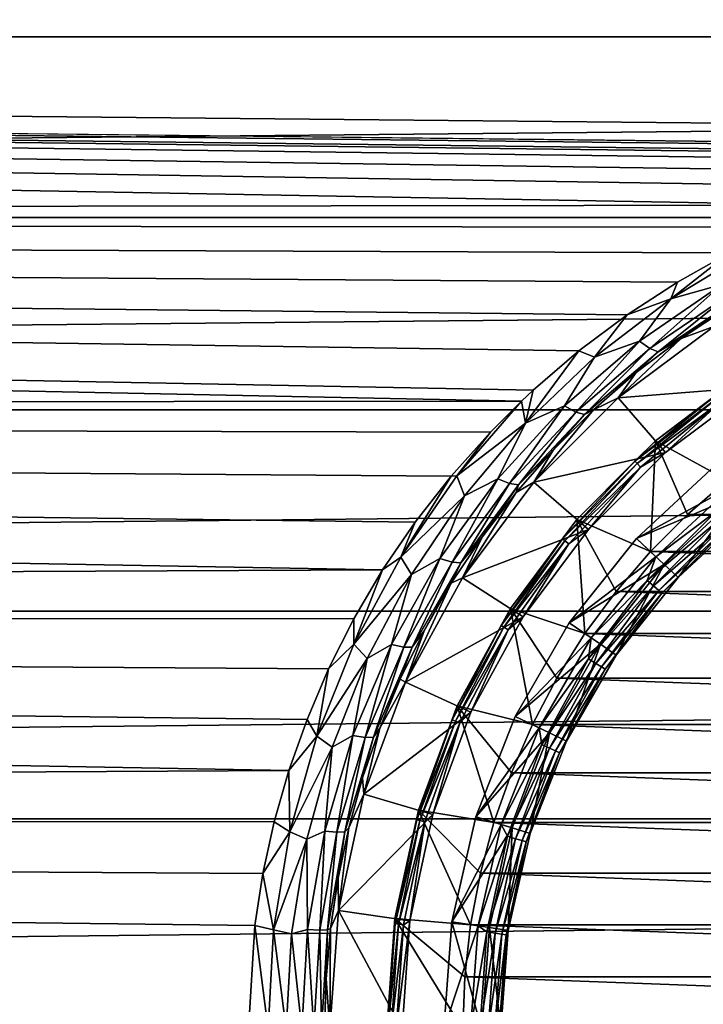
# Model space of a CAD drawing. Header units: metres. Extents: x -128 to 173, y -23 to 79.
# Tile 43 of 129: x -15 to -6, y 0 to 13. Entities that reach past the tile are written whole.
import ezdxf

# ---------------------------------------------------------------- set-up
doc = ezdxf.new("R2010")
doc.units = ezdxf.units.M
doc.layers.add('solid_ORA_153_SW0001', color=7, linetype='CONTINUOUS')

msp = doc.modelspace()

# ---------------------------------------------------------------- linework, layer by layer
at = {"layer": 'solid_ORA_153_SW0001'}
for points in [[(-127.5, 13.065489, 18.928629), (127.5, 13.065489, 18.928629), (127.5, 15.251822, 17.215748)], [(-127.5, 15.251822, 17.215748), (-127.5, 13.065489, 18.928629), (127.5, 15.251822, 17.215748)], [(-127.5, 15.251822, -17.215748), (127.5, 15.251822, -17.215748), (127.5, 13.065489, -18.928629)], [(-127.5, 13.065489, -18.928629), (-127.5, 15.251822, -17.215748), (127.5, 13.065489, -18.928629)], [(-127.5, 10.688633, 20.365488), (127.5, 10.688633, 20.365488), (127.5, 13.065489, 18.928629)], [(-127.5, 13.065489, 18.928629), (-127.5, 10.688633, 20.365488), (127.5, 13.065489, 18.928629)], [(-127.5, 13.065489, -18.928629), (127.5, 13.065489, -18.928629), (127.5, 10.688633, -20.365488)], [(0.008762, 11.62192, -19.847694), (-127.5, 13.065489, -18.928629), (127.5, 10.688633, -20.365488)], [(-4.326552, 10.849246, -20.28038), (-127.5, 10.688633, -20.365488), (-127.5, 13.065489, -18.928629)], [(-3.608396, 11.090138, -20.14966), (-4.326552, 10.849246, -20.28038), (-127.5, 13.065489, -18.928629)], [(-2.885561, 11.284695, -20.041349), (-3.608396, 11.090138, -20.14966), (-127.5, 13.065489, -18.928629)], [(-2.162512, 11.433838, -19.956636), (-2.885561, 11.284695, -20.041349), (-127.5, 13.065489, -18.928629)], [(-1.67504, 11.509536, -19.913076), (-2.162512, 11.433838, -19.956636), (-127.5, 13.065489, -18.928629)], [(-1.439434, 11.539056, -19.895985), (-1.67504, 11.509536, -19.913076), (-127.5, 13.065489, -18.928629)], [(-0.715228, 11.601446, -19.859669), (-1.439434, 11.539056, -19.895985), (-127.5, 13.065489, -18.928629)], [(0.008762, 11.62192, -19.847694), (-0.715228, 11.601446, -19.859669), (-127.5, 13.065489, -18.928629)], [(-4.326552, 10.849246, -20.28038), (-5.037412, 10.560815, -20.432062), (-127.5, 10.688633, -20.365488)], [(-127.5, 8.155912, 21.505373), (127.5, 8.155912, 21.505373), (127.5, 10.688633, 20.365488)], [(-127.5, 10.688633, 20.365488), (-127.5, 8.155912, 21.505373), (127.5, 10.688633, 20.365488)], [(-8.477742, 8.271134, -21.461323), (-127.5, 8.155912, -21.505373), (-127.5, 10.688633, -20.365488)], [(-8.322692, 8.415843, -21.404989), (-8.477742, 8.271134, -21.461323), (-127.5, 10.688633, -20.365488)], [(-7.721192, 8.931675, -21.194933), (-8.322692, 8.415843, -21.404989), (-127.5, 10.688633, -20.365488)], [(-7.08632, 9.407078, -20.988256), (-7.721192, 8.931675, -21.194933), (-127.5, 10.688633, -20.365488)], [(-6.423679, 9.838432, -20.789547), (-7.08632, 9.407078, -20.988256), (-127.5, 10.688633, -20.365488)], [(-5.738528, 10.223615, -20.602856), (-6.423679, 9.838432, -20.789547), (-127.5, 10.688633, -20.365488)], [(-5.037412, 10.560815, -20.432062), (-5.738528, 10.223615, -20.602856), (-127.5, 10.688633, -20.365488)], [(-5.416097, 10.281587, -20.580338), (-6.512239, 9.618385, -20.90601), (-5.738528, 10.223615, -20.602856)], [(-5.837963, 9.805411, -20.890116), (-6.512239, 9.618385, -20.90601), (-5.416097, 10.281587, -20.580338)], [(-6.512239, 9.618385, -20.90601), (-6.423679, 9.838432, -20.789547), (-5.738528, 10.223615, -20.602856)], [(-6.512239, 9.618385, -20.90601), (-7.08632, 9.407078, -20.988256), (-6.423679, 9.838432, -20.789547)], [(-5.837963, 9.805411, -20.890116), (-6.9253, 9.062604, -21.248064), (-6.512239, 9.618385, -20.90601)], [(-6.788116, 8.966116, -21.444679), (-6.9253, 9.062604, -21.248064), (-5.837963, 9.805411, -20.890116)], [(-5.716087, 9.691925, -21.087727), (-6.788116, 8.966116, -21.444679), (-5.837963, 9.805411, -20.890116)], [(-6.512239, 9.618385, -20.90601), (-7.516788, 8.847801, -21.254738), (-7.08632, 9.407078, -20.988256)], [(-6.9253, 9.062604, -21.248064), (-7.516788, 8.847801, -21.254738), (-6.512239, 9.618385, -20.90601)], [(-6.678305, 8.920888, -21.674208), (-6.788116, 8.966116, -21.444679), (-5.716087, 9.691925, -21.087727)], [(-5.616102, 9.63217, -21.318413), (-6.678305, 8.920888, -21.674208), (-5.716087, 9.691925, -21.087727)], [(-5.616102, 9.63217, -21.318413), (-6.376435, 9.094966, -21.839315), (-6.678305, 8.920888, -21.674208)], [(-5.616102, 9.63217, -21.318413), (-5.763969, 9.499133, -21.634254), (-6.376435, 9.094966, -21.839315)], [(-6.376435, 9.094966, -21.839315), (-5.763969, 9.499133, -21.634254), (-5.947011, 9.253813, -28)], [(-7.516788, 8.847801, -21.254738), (-7.721192, 8.931675, -21.194933), (-7.08632, 9.407078, -20.988256)], [(-5.433427, 8.454605, -28), (-7.203437, 8.313272, -28), (-5.947011, 9.253813, -28)], [(-6.376435, 9.094966, -21.839315), (-5.947011, 9.253813, -28), (-7.203437, 8.313272, -28)], [(-6.967015, 8.646072, -22.054602), (-6.376435, 9.094966, -21.839315), (-7.203437, 8.313272, -28)], [(-6.678305, 8.920888, -21.674208), (-6.376435, 9.094966, -21.839315), (-6.967015, 8.646072, -22.054602)], [(-6.9253, 9.062604, -21.248064), (-7.910959, 8.207278, -21.622044), (-7.516788, 8.847801, -21.254738)], [(-7.76281, 8.127861, -21.818331), (-7.910959, 8.207278, -21.622044), (-6.9253, 9.062604, -21.248064)], [(-6.788116, 8.966116, -21.444679), (-7.76281, 8.127861, -21.818331), (-6.9253, 9.062604, -21.248064)], [(-7.647553, 8.096385, -22.04748), (-7.76281, 8.127861, -21.818331), (-6.788116, 8.966116, -21.444679)], [(-6.678305, 8.920888, -21.674208), (-7.647553, 8.096385, -22.04748), (-6.788116, 8.966116, -21.444679)], [(-8.424069, 7.979789, -21.610075), (-8.322692, 8.415843, -21.404989), (-7.721192, 8.931675, -21.194933)], [(-7.516788, 8.847801, -21.254738), (-8.424069, 7.979789, -21.610075), (-7.721192, 8.931675, -21.194933)], [(-7.910959, 8.207278, -21.622044), (-8.424069, 7.979789, -21.610075), (-7.516788, 8.847801, -21.254738)], [(-6.678305, 8.920888, -21.674208), (-7.52968, 8.155505, -22.275293), (-7.647553, 8.096385, -22.04748)], [(-6.678305, 8.920888, -21.674208), (-6.967015, 8.646072, -22.054602), (-7.52968, 8.155505, -22.275293)], [(-7.52968, 8.155505, -22.275293), (-6.967015, 8.646072, -22.054602), (-7.203437, 8.313272, -28)], [(-6.712343, 7.746416, -39), (-6.712322, 7.746434, -28.200001), (-5.541568, 8.622849, -28.200001)], [(-5.541643, 8.622801, -39), (-6.712343, 7.746416, -39), (-5.541568, 8.622849, -28.200001)], [(-5.541643, 8.622801, -39), (-5.76721, 7.231997, -40), (-6.712343, 7.746416, -39)], [(-5.902228, 8.361553, -28.123608), (-5.541568, 8.622849, -28.200001), (-6.712322, 7.746434, -28.200001)], [(-5.433427, 8.454605, -28), (-6.581337, 7.595294, -28), (-7.203437, 8.313272, -28)], [(-5.839775, 8.273076, -28.015224), (-6.581337, 7.595294, -28), (-5.433427, 8.454605, -28)], [(-8.424069, 7.979789, -21.610075), (-8.477742, 8.271134, -21.461323), (-8.322692, 8.415843, -21.404989)], [(-6.581337, 7.595294, -28), (-8.313272, 7.203437, -28), (-7.203437, 8.313272, -28)], [(-7.52968, 8.155505, -22.275293), (-7.203437, 8.313272, -28), (-8.313272, 7.203437, -28)], [(-5.902228, 8.361553, -28.123608), (-6.712322, 7.746434, -28.200001), (-6.985819, 7.479986, -28.123608)], [(-5.902228, 8.361553, -28.123608), (-6.985819, 7.479986, -28.123608), (-5.877224, 8.32613, -28.058634)], [(-6.985819, 7.479986, -28.123608), (-6.956224, 7.448298, -28.058634), (-5.877224, 8.32613, -28.058634)], [(-5.877224, 8.32613, -28.058634), (-6.956224, 7.448298, -28.058634), (-5.839775, 8.273076, -28.015224)], [(-8.477742, 8.271134, -21.461323), (-8.885304, 7.864581, -21.613615), (-127.5, 8.155912, -21.505373)], [(-9.330064, 7.285707, -21.817263), (-8.885304, 7.864581, -21.613615), (-8.477742, 8.271134, -21.461323)], [(-8.424069, 7.979789, -21.610075), (-9.330064, 7.285707, -21.817263), (-8.477742, 8.271134, -21.461323)], [(-7.910959, 8.207278, -21.622044), (-8.78815, 7.249991, -21.99324), (-8.424069, 7.979789, -21.610075)], [(-8.632824, 7.186915, -22.189917), (-8.78815, 7.249991, -21.99324), (-7.910959, 8.207278, -21.622044)], [(-7.76281, 8.127861, -21.818331), (-8.632824, 7.186915, -22.189917), (-7.910959, 8.207278, -21.622044)], [(-6.956224, 7.448298, -28.058634), (-6.9119, 7.400837, -28.015224), (-5.839775, 8.273076, -28.015224)], [(-5.839775, 8.273076, -28.015224), (-6.9119, 7.400837, -28.015224), (-6.581337, 7.595294, -28)], [(-127.5, 5.50426, 22.331661), (127.5, 5.50426, 22.331661), (127.5, 8.155912, 21.505373)], [(-127.5, 8.155912, 21.505373), (-127.5, 5.50426, 22.331661), (127.5, 8.155912, 21.505373)], [(-10.305633, 6.048386, -22.190472), (-127.5, 5.50426, -22.331661), (-127.5, 8.155912, -21.505373)], [(-9.878558, 6.67636, -22.009686), (-10.305633, 6.048386, -22.190472), (-127.5, 8.155912, -21.505373)], [(-9.40474, 7.283139, -21.816414), (-9.878558, 6.67636, -22.009686), (-127.5, 8.155912, -21.505373)], [(-8.885304, 7.864581, -21.613615), (-9.40474, 7.283139, -21.816414), (-127.5, 8.155912, -21.505373)], [(-8.515796, 7.167536, -22.419518), (-8.632824, 7.186915, -22.189917), (-7.76281, 8.127861, -21.818331)], [(-7.647553, 8.096385, -22.04748), (-8.515796, 7.167536, -22.419518), (-7.76281, 8.127861, -21.818331)], [(-7.647553, 8.096385, -22.04748), (-8.058508, 7.627796, -22.496017), (-8.515796, 7.167536, -22.419518)], [(-8.058508, 7.627796, -22.496017), (-7.52968, 8.155505, -22.275293), (-8.313272, 7.203437, -28)], [(-7.647553, 8.096385, -22.04748), (-7.52968, 8.155505, -22.275293), (-8.058508, 7.627796, -22.496017)], [(-8.424069, 7.979789, -21.610075), (-9.228589, 7.023619, -21.956606), (-9.330064, 7.285707, -21.817263)], [(-8.78815, 7.249991, -21.99324), (-9.228589, 7.023619, -21.956606), (-8.424069, 7.979789, -21.610075)], [(-9.330064, 7.285707, -21.817263), (-9.40474, 7.283139, -21.816414), (-8.885304, 7.864581, -21.613615)], [(-7.746403, 6.712358, -39), (-7.746432, 6.712324, -28.200001), (-6.712322, 7.746434, -28.200001)], [(-6.985819, 7.479986, -28.123608), (-6.712322, 7.746434, -28.200001), (-7.746432, 6.712324, -28.200001)], [(-6.712343, 7.746416, -39), (-7.746403, 6.712358, -39), (-6.712322, 7.746434, -28.200001)], [(-6.712343, 7.746416, -39), (-6.780664, 6.29167, -40), (-7.746403, 6.712358, -39)], [(-6.712343, 7.746416, -39), (-6.29167, 6.780664, -40), (-6.780664, 6.29167, -40)], [(-6.712343, 7.746416, -39), (-5.76721, 7.231997, -40), (-6.29167, 6.780664, -40)], [(-8.548649, 7.068223, -22.711977), (-8.058508, 7.627796, -22.496017), (-8.313272, 7.203437, -28)], [(-8.515796, 7.167536, -22.419518), (-8.058508, 7.627796, -22.496017), (-8.548649, 7.068223, -22.711977)], [(-6.581337, 7.595294, -28), (-7.595271, 6.581364, -28), (-8.313272, 7.203437, -28)], [(-6.9119, 7.400837, -28.015224), (-7.595271, 6.581364, -28), (-6.581337, 7.595294, -28)], [(-6.985819, 7.479986, -28.123608), (-7.746432, 6.712324, -28.200001), (-7.939278, 6.459082, -28.123608)], [(-6.985819, 7.479986, -28.123608), (-7.939278, 6.459082, -28.123608), (-6.956224, 7.448298, -28.058634)], [(-7.939278, 6.459082, -28.123608), (-7.905643, 6.431718, -28.058634), (-6.956224, 7.448298, -28.058634)], [(-6.956224, 7.448298, -28.058634), (-7.905643, 6.431718, -28.058634), (-6.9119, 7.400837, -28.015224)], [(-7.905643, 6.431718, -28.058634), (-7.855269, 6.390735, -28.015224), (-6.9119, 7.400837, -28.015224)], [(-6.9119, 7.400837, -28.015224), (-7.855269, 6.390735, -28.015224), (-7.595271, 6.581364, -28)], [(-6.964005, 6.461627, -28), (-5.923165, 7.427388, -28), (-6.963969, 6.461667, -27)], [(-5.705183, 7.153557, -28), (-5.923165, 7.427388, -28), (-6.964005, 6.461627, -28)], [(-5.611426, 7.036469, -27), (-6.963969, 6.461667, -27), (-5.923125, 7.427423, -27)], [(-5.923165, 7.427388, -28), (-5.923125, 7.427423, -27), (-6.963969, 6.461667, -27)], [(-9.330064, 7.285707, -21.817263), (-10.06754, 6.215109, -22.15082), (-9.40474, 7.283139, -21.816414)], [(-9.228589, 7.023619, -21.956606), (-10.06754, 6.215109, -22.15082), (-9.330064, 7.285707, -21.817263)], [(-10.06754, 6.215109, -22.15082), (-9.878558, 6.67636, -22.009686), (-9.40474, 7.283139, -21.816414)], [(-8.78815, 7.249991, -21.99324), (-9.549922, 6.200604, -22.344387), (-9.228589, 7.023619, -21.956606)], [(-9.390552, 6.152511, -22.542051), (-9.549922, 6.200604, -22.344387), (-8.78815, 7.249991, -21.99324)], [(-8.632824, 7.186915, -22.189917), (-9.390552, 6.152511, -22.542051), (-8.78815, 7.249991, -21.99324)], [(-9.27459, 6.142905, -22.772797), (-9.390552, 6.152511, -22.542051), (-8.632824, 7.186915, -22.189917)], [(-8.515796, 7.167536, -22.419518), (-9.27459, 6.142905, -22.772797), (-8.632824, 7.186915, -22.189917)], [(-8.515796, 7.167536, -22.419518), (-8.996773, 6.482071, -22.918631), (-9.27459, 6.142905, -22.772797)], [(-7.595271, 6.581364, -28), (-9.253812, 5.947013, -28), (-8.313272, 7.203437, -28)], [(-8.548649, 7.068223, -22.711977), (-8.313272, 7.203437, -28), (-9.253812, 5.947013, -28)], [(-8.515796, 7.167536, -22.419518), (-8.548649, 7.068223, -22.711977), (-8.996773, 6.482071, -22.918631)], [(-6.707695, 6.223288, -28), (-5.705183, 7.153557, -28), (-6.964005, 6.461627, -28)], [(-5.91103, 6.821693, -27.980423), (-5.705183, 7.153557, -28), (-6.707695, 6.223288, -28)], [(-6.29167, 6.780664, -40), (-5.76721, 7.231997, -40), (6.29167, 6.780664, -40)], [(-9.228589, 7.023619, -21.956606), (-9.924829, 5.98796, -22.279945), (-10.06754, 6.215109, -22.15082)], [(-9.549922, 6.200604, -22.344387), (-9.924829, 5.98796, -22.279945), (-9.228589, 7.023619, -21.956606)], [(-8.996773, 6.482071, -22.918631), (-8.548649, 7.068223, -22.711977), (-9.253812, 5.947013, -28)], [(-5.611426, 7.036469, -27), (-6.59751, 6.121508, -27), (-6.963969, 6.461667, -27)], [(-6.597467, 6.121555, -26.555662), (-6.59751, 6.121508, -27), (-5.611426, 7.036469, -27)], [(-6.597467, 6.121555, -26.555662), (-5.611426, 7.036469, -27), (-5.611408, 7.036483, -26.555662)], [(-6.597467, 6.121555, -26.555662), (-5.611408, 7.036483, -26.555662), (-6.414204, 5.951511, -26.700001)], [(-5.611408, 7.036483, -26.555662), (-5.455536, 6.841025, -26.700001), (-6.414204, 5.951511, -26.700001)], [(-5.91103, 6.821693, -27.980423), (-6.707695, 6.223288, -28), (-6.821693, 5.91103, -27.980423)], [(-5.91103, 6.821693, -27.980423), (-6.821693, 5.91103, -27.980423), (-5.837942, 6.737344, -27.923532)], [(-6.780664, 6.29167, -40), (-6.29167, 6.780664, -40), (6.780664, 6.29167, -40)], [(-5.455536, 6.841025, -26.700001), (-5.455535, 6.841026, -27.6), (-6.414204, 5.951512, -27.6)], [(-5.742776, 6.627516, -27.723248), (-6.414204, 5.951512, -27.6), (-5.455535, 6.841026, -27.6)], [(-6.414204, 5.951511, -26.700001), (-5.455536, 6.841025, -26.700001), (-6.414204, 5.951512, -27.6)], [(-6.29167, 6.780664, -40), (6.29167, 6.780664, -40), (6.780664, 6.29167, -40)], [(-10.06754, 6.215109, -22.15082), (-10.305633, 6.048386, -22.190472), (-9.878558, 6.67636, -22.009686)], [(-8.622787, 5.541664, -39), (-8.622849, 5.541569, -28.200001), (-7.746432, 6.712324, -28.200001)], [(-7.939278, 6.459082, -28.123608), (-7.746432, 6.712324, -28.200001), (-8.622849, 5.541569, -28.200001)], [(-7.746403, 6.712358, -39), (-7.642651, 5.210797, -40), (-8.622787, 5.541664, -39)], [(-7.746403, 6.712358, -39), (-8.622787, 5.541664, -39), (-7.746432, 6.712324, -28.200001)], [(-7.746403, 6.712358, -39), (-6.780664, 6.29167, -40), (-7.231997, 5.76721, -40)], [(-7.746403, 6.712358, -39), (-7.231997, 5.76721, -40), (-7.642651, 5.210797, -40)], [(-6.821693, 5.91103, -27.980423), (-6.737344, 5.837942, -27.923532), (-5.837942, 6.737344, -27.923532)], [(-5.837942, 6.737344, -27.923532), (-6.737344, 5.837942, -27.923532), (-5.779962, 6.670431, -27.834911)], [(-6.737344, 5.837942, -27.923532), (-6.670431, 5.779962, -27.834911), (-5.779962, 6.670431, -27.834911)], [(-5.779962, 6.670431, -27.834911), (-6.670431, 5.779962, -27.834911), (-5.742776, 6.627516, -27.723248)], [(-6.670431, 5.779962, -27.834911), (-6.627516, 5.742776, -27.723248), (-5.742776, 6.627516, -27.723248)], [(-5.742776, 6.627516, -27.723248), (-6.627516, 5.742776, -27.723248), (-6.414204, 5.951512, -27.6)], [(-9.401052, 5.874044, -23.112356), (-8.996773, 6.482071, -22.918631), (-9.253812, 5.947013, -28)], [(-9.27459, 6.142905, -22.772797), (-8.996773, 6.482071, -22.918631), (-9.401052, 5.874044, -23.112356)], [(-7.595271, 6.581364, -28), (-8.454588, 5.433455, -28), (-9.253812, 5.947013, -28)], [(-7.855269, 6.390735, -28.015224), (-8.454588, 5.433455, -28), (-7.595271, 6.581364, -28)], [(-7.939278, 6.459082, -28.123608), (-8.622849, 5.541569, -28.200001), (-8.744843, 5.317856, -28.123608)], [(-7.939278, 6.459082, -28.123608), (-8.744843, 5.317856, -28.123608), (-7.905643, 6.431718, -28.058634)], [(-8.744843, 5.317856, -28.123608), (-8.707795, 5.295328, -28.058634), (-7.905643, 6.431718, -28.058634)], [(-7.905643, 6.431718, -28.058634), (-8.707795, 5.295328, -28.058634), (-7.855269, 6.390735, -28.015224)], [(-8.707795, 5.295328, -28.058634), (-8.652309, 5.261586, -28.015224), (-7.855269, 6.390735, -28.015224)], [(-7.855269, 6.390735, -28.015224), (-8.652309, 5.261586, -28.015224), (-8.454588, 5.433455, -28)], [(-7.849278, 5.351525, -28), (-6.964005, 6.461627, -28), (-7.849268, 5.35154, -27)], [(-6.707695, 6.223288, -28), (-6.964005, 6.461627, -28), (-7.849278, 5.351525, -28)], [(-6.59751, 6.121508, -27), (-7.849268, 5.35154, -27), (-6.963969, 6.461667, -27)], [(-6.964005, 6.461627, -28), (-6.963969, 6.461667, -27), (-7.849268, 5.35154, -27)], [(-7.560352, 5.153986, -28), (-6.707695, 6.223288, -28), (-7.849278, 5.351525, -28)], [(-6.821693, 5.91103, -27.980423), (-6.707695, 6.223288, -28), (-7.560352, 5.153986, -28)], [(-7.231997, 5.76721, -40), (-6.780664, 6.29167, -40), (7.231997, 5.76721, -40)], [(-6.780664, 6.29167, -40), (6.780664, 6.29167, -40), (7.231997, 5.76721, -40)], [(-10.06754, 6.215109, -22.15082), (-10.683804, 5.069989, -22.447412), (-10.305633, 6.048386, -22.190472)], [(-9.924829, 5.98796, -22.279945), (-10.683804, 5.069989, -22.447412), (-10.06754, 6.215109, -22.15082)], [(-9.549922, 6.200604, -22.344387), (-10.189066, 5.069471, -22.659058), (-9.924829, 5.98796, -22.279945)], [(-10.028039, 5.03457, -22.858147), (-10.189066, 5.069471, -22.659058), (-9.549922, 6.200604, -22.344387)], [(-9.390552, 6.152511, -22.542051), (-10.028039, 5.03457, -22.858147), (-9.549922, 6.200604, -22.344387)], [(-9.915041, 5.031976, -23.090546), (-10.028039, 5.03457, -22.858147), (-9.390552, 6.152511, -22.542051)], [(-9.27459, 6.142905, -22.772797), (-9.915041, 5.031976, -23.090546), (-9.390552, 6.152511, -22.542051)], [(-9.27459, 6.142905, -22.772797), (-9.760148, 5.249275, -23.290197), (-9.915041, 5.031976, -23.090546)], [(-9.27459, 6.142905, -22.772797), (-9.401052, 5.874044, -23.112356), (-9.760148, 5.249275, -23.290197)], [(-6.59751, 6.121508, -27), (-7.436134, 5.069903, -27), (-7.849268, 5.35154, -27)], [(-7.436149, 5.06988, -26.555662), (-6.59751, 6.121508, -27), (-6.597467, 6.121555, -26.555662)], [(-7.436149, 5.06988, -26.555662), (-6.597467, 6.121555, -26.555662), (-7.229589, 4.92905, -26.700001)], [(-7.436149, 5.06988, -26.555662), (-7.436134, 5.069903, -27), (-6.59751, 6.121508, -27)], [(-6.597467, 6.121555, -26.555662), (-6.414204, 5.951511, -26.700001), (-7.229589, 4.92905, -26.700001)], [(-10.305633, 6.048386, -22.190472), (-10.684834, 5.404243, -22.356077), (-127.5, 5.50426, -22.331661)], [(-10.683804, 5.069989, -22.447412), (-10.684834, 5.404243, -22.356077), (-10.305633, 6.048386, -22.190472)], [(-9.924829, 5.98796, -22.279945), (-10.506876, 4.882449, -22.566673), (-10.683804, 5.069989, -22.447412)], [(-10.189066, 5.069471, -22.659058), (-10.506876, 4.882449, -22.566673), (-9.924829, 5.98796, -22.279945)], [(-8.454588, 5.433455, -28), (-10.005926, 4.569622, -28), (-9.253812, 5.947013, -28)], [(-9.401052, 5.874044, -23.112356), (-9.253812, 5.947013, -28), (-10.005926, 4.569622, -28)], [(-9.760148, 5.249275, -23.290197), (-9.401052, 5.874044, -23.112356), (-10.005926, 4.569622, -28)], [(-6.821693, 5.91103, -27.980423), (-7.560352, 5.153986, -28), (-7.593485, 4.880037, -27.980423)], [(-6.821693, 5.91103, -27.980423), (-7.593485, 4.880037, -27.980423), (-6.737344, 5.837942, -27.923532)], [(-7.593485, 4.880037, -27.980423), (-7.499594, 4.819696, -27.923532), (-6.737344, 5.837942, -27.923532)], [(-6.737344, 5.837942, -27.923532), (-7.499594, 4.819696, -27.923532), (-6.670431, 5.779962, -27.834911)], [(-6.414204, 5.951511, -26.700001), (-6.414204, 5.951512, -27.6), (-7.229589, 4.929051, -27.6)], [(-6.627516, 5.742776, -27.723248), (-7.229589, 4.929051, -27.6), (-6.414204, 5.951512, -27.6)], [(-7.229589, 4.92905, -26.700001), (-6.414204, 5.951511, -26.700001), (-7.229589, 4.929051, -27.6)], [(-7.642651, 5.210797, -40), (-7.231997, 5.76721, -40), (7.642651, 5.210797, -40)], [(-7.499594, 4.819696, -27.923532), (-7.42511, 4.771829, -27.834911), (-6.670431, 5.779962, -27.834911)], [(-6.670431, 5.779962, -27.834911), (-7.42511, 4.771829, -27.834911), (-6.627516, 5.742776, -27.723248)], [(-7.42511, 4.771829, -27.834911), (-7.37734, 4.741128, -27.723248), (-6.627516, 5.742776, -27.723248)], [(-6.627516, 5.742776, -27.723248), (-7.37734, 4.741128, -27.723248), (-7.229589, 4.929051, -27.6)], [(-7.231997, 5.76721, -40), (7.231997, 5.76721, -40), (7.642651, 5.210797, -40)], [(-127.5, 2.772344, 22.832304), (127.5, 2.772344, 22.832304), (127.5, 5.50426, 22.331661)], [(-127.5, 5.50426, 22.331661), (-127.5, 2.772344, 22.832304), (127.5, 5.50426, 22.331661)], [(-11.538536, 3.409463, -22.745892), (-127.5, 2.772344, -22.832304), (-127.5, 5.50426, -22.331661)], [(-11.300403, 4.082197, -22.634832), (-11.538536, 3.409463, -22.745892), (-127.5, 5.50426, -22.331661)], [(-11.016119, 4.748104, -22.504566), (-11.300403, 4.082197, -22.634832), (-127.5, 5.50426, -22.331661)], [(-10.684834, 5.404243, -22.356077), (-11.016119, 4.748104, -22.504566), (-127.5, 5.50426, -22.331661)], [(-9.323664, 4.258144, -39), (-9.323727, 4.258006, -28.200001), (-8.622849, 5.541569, -28.200001)], [(-8.744843, 5.317856, -28.123608), (-8.622849, 5.541569, -28.200001), (-9.323727, 4.258006, -28.200001)], [(-8.622787, 5.541664, -39), (-8.333917, 4.013522, -40), (-9.323664, 4.258144, -39)], [(-8.622787, 5.541664, -39), (-9.323664, 4.258144, -39), (-8.622849, 5.541569, -28.200001)], [(-8.622787, 5.541664, -39), (-7.642651, 5.210797, -40), (-8.010773, 4.624931, -40)], [(-8.622787, 5.541664, -39), (-8.010773, 4.624931, -40), (-8.333917, 4.013522, -40)], [(-10.683804, 5.069989, -22.447412), (-11.016119, 4.748104, -22.504566), (-10.684834, 5.404243, -22.356077)], [(-8.454588, 5.433455, -28), (-9.141794, 4.174935, -28), (-10.005926, 4.569622, -28)], [(-8.744843, 5.317856, -28.123608), (-9.323727, 4.258006, -28.200001), (-9.387507, 4.07757, -28.123608)], [(-8.744843, 5.317856, -28.123608), (-9.387507, 4.07757, -28.123608), (-8.707795, 5.295328, -28.058634)], [(-8.652309, 5.261586, -28.015224), (-9.141794, 4.174935, -28), (-8.454588, 5.433455, -28)], [(-7.436134, 5.069903, -27), (-8.559228, 4.121844, -27), (-7.849268, 5.35154, -27)], [(-7.849278, 5.351525, -28), (-7.849268, 5.35154, -27), (-8.559228, 4.121844, -27)], [(-8.559211, 4.121881, -28), (-7.849278, 5.351525, -28), (-8.559228, 4.121844, -27)], [(-7.560352, 5.153986, -28), (-7.849278, 5.351525, -28), (-8.559211, 4.121881, -28)], [(-10.073807, 4.612161, -23.449856), (-9.760148, 5.249275, -23.290197), (-10.005926, 4.569622, -28)], [(-9.915041, 5.031976, -23.090546), (-9.760148, 5.249275, -23.290197), (-10.073807, 4.612161, -23.449856)], [(-9.387507, 4.07757, -28.123608), (-9.347737, 4.060296, -28.058634), (-8.707795, 5.295328, -28.058634)], [(-8.707795, 5.295328, -28.058634), (-9.347737, 4.060296, -28.058634), (-8.652309, 5.261586, -28.015224)], [(-9.347737, 4.060296, -28.058634), (-9.288174, 4.034423, -28.015224), (-8.652309, 5.261586, -28.015224)], [(-8.652309, 5.261586, -28.015224), (-9.288174, 4.034423, -28.015224), (-9.141794, 4.174935, -28)], [(-8.010773, 4.624931, -40), (-7.642651, 5.210797, -40), (8.010773, 4.624931, -40)], [(-7.642651, 5.210797, -40), (7.642651, 5.210797, -40), (8.010773, 4.624931, -40)], [(-10.683804, 5.069989, -22.447412), (-11.172229, 3.861877, -22.693995), (-11.016119, 4.748104, -22.504566)], [(-10.506876, 4.882449, -22.566673), (-11.172229, 3.861877, -22.693995), (-10.683804, 5.069989, -22.447412)], [(-10.189066, 5.069471, -22.659058), (-10.697568, 3.868691, -22.922361), (-10.506876, 4.882449, -22.566673)], [(-10.536477, 3.844972, -23.123032), (-10.697568, 3.868691, -22.922361), (-10.189066, 5.069471, -22.659058)], [(-10.028039, 5.03457, -22.858147), (-10.536477, 3.844972, -23.123032), (-10.189066, 5.069471, -22.659058)], [(-7.436134, 5.069903, -27), (-8.108695, 3.905006, -27), (-8.559228, 4.121844, -27)], [(-8.244102, 3.969543, -28), (-7.560352, 5.153986, -28), (-8.559211, 4.121881, -28)], [(-7.593485, 4.880037, -27.980423), (-7.560352, 5.153986, -28), (-8.244102, 3.969543, -28)], [(-8.10872, 3.904954, -26.555662), (-8.108695, 3.905006, -27), (-7.436134, 5.069903, -27)], [(-8.10872, 3.904954, -26.555662), (-7.436134, 5.069903, -27), (-7.436149, 5.06988, -26.555662)], [(-8.10872, 3.904954, -26.555662), (-7.436149, 5.06988, -26.555662), (-7.883478, 3.796483, -26.700001)], [(-7.436149, 5.06988, -26.555662), (-7.229589, 4.92905, -26.700001), (-7.883478, 3.796483, -26.700001)], [(-10.427329, 3.846462, -23.357267), (-10.536477, 3.844972, -23.123032), (-10.028039, 5.03457, -22.858147)], [(-9.915041, 5.031976, -23.090546), (-10.427329, 3.846462, -23.357267), (-10.028039, 5.03457, -22.858147)], [(-9.915041, 5.031976, -23.090546), (-10.342921, 3.965276, -23.58993), (-10.427329, 3.846462, -23.357267)], [(-9.915041, 5.031976, -23.090546), (-10.073807, 4.612161, -23.449856), (-10.342921, 3.965276, -23.58993)], [(-7.883478, 3.796483, -26.700001), (-7.229589, 4.92905, -26.700001), (-7.883477, 3.796483, -27.6)], [(-7.229589, 4.92905, -26.700001), (-7.229589, 4.929051, -27.6), (-7.883477, 3.796483, -27.6)], [(-7.37734, 4.741128, -27.723248), (-7.883477, 3.796483, -27.6), (-7.229589, 4.929051, -27.6)], [(-10.506876, 4.882449, -22.566673), (-10.968325, 3.717695, -22.804529), (-11.172229, 3.861877, -22.693995)], [(-10.697568, 3.868691, -22.922361), (-10.968325, 3.717695, -22.804529), (-10.506876, 4.882449, -22.566673)], [(-7.593485, 4.880037, -27.980423), (-8.244102, 3.969543, -28), (-8.210696, 3.749699, -27.980423)], [(-7.593485, 4.880037, -27.980423), (-8.210696, 3.749699, -27.980423), (-7.499594, 4.819696, -27.923532)], [(-8.210696, 3.749699, -27.980423), (-8.109173, 3.703335, -27.923532), (-7.499594, 4.819696, -27.923532)], [(-7.499594, 4.819696, -27.923532), (-8.109173, 3.703335, -27.923532), (-7.42511, 4.771829, -27.834911)], [(-11.172229, 3.861877, -22.693995), (-11.300403, 4.082197, -22.634832), (-11.016119, 4.748104, -22.504566)], [(-8.109173, 3.703335, -27.923532), (-8.028635, 3.666555, -27.834911), (-7.42511, 4.771829, -27.834911)], [(-7.42511, 4.771829, -27.834911), (-8.028635, 3.666555, -27.834911), (-7.37734, 4.741128, -27.723248)], [(-8.028635, 3.666555, -27.834911), (-7.976983, 3.642966, -27.723248), (-7.37734, 4.741128, -27.723248)], [(-7.37734, 4.741128, -27.723248), (-7.976983, 3.642966, -27.723248), (-7.883477, 3.796483, -27.6)], [(-9.141794, 4.174935, -28), (-10.554419, 3.099072, -28), (-10.005926, 4.569622, -28)], [(-10.342921, 3.965276, -23.58993), (-10.005926, 4.569622, -28), (-10.554419, 3.099072, -28)], [(-10.342921, 3.965276, -23.58993), (-10.073807, 4.612161, -23.449856), (-10.005926, 4.569622, -28)], [(-8.333917, 4.013522, -40), (-8.010773, 4.624931, -40), (8.333917, 4.013522, -40)], [(-8.010773, 4.624931, -40), (8.010773, 4.624931, -40), (8.333917, 4.013522, -40)], [(-9.141794, 4.174935, -28), (-9.6429, 2.831424, -28), (-10.554419, 3.099072, -28)], [(-9.83476, 2.887907, -39), (-9.834804, 2.887758, -28.200001), (-9.323727, 4.258006, -28.200001)], [(-9.387507, 4.07757, -28.123608), (-9.323727, 4.258006, -28.200001), (-9.834804, 2.887758, -28.200001)], [(-9.323664, 4.258144, -39), (-8.839021, 2.726578, -40), (-9.83476, 2.887907, -39)], [(-9.323664, 4.258144, -39), (-9.83476, 2.887907, -39), (-9.323727, 4.258006, -28.200001)], [(-9.288174, 4.034423, -28.015224), (-9.6429, 2.831424, -28), (-9.141794, 4.174935, -28)], [(-9.323664, 4.258144, -39), (-8.333917, 4.013522, -40), (-8.610602, 3.379346, -40)], [(-9.323664, 4.258144, -39), (-8.610602, 3.379346, -40), (-8.839021, 2.726578, -40)], [(-11.172229, 3.861877, -22.693995), (-11.538536, 3.409463, -22.745892), (-11.300403, 4.082197, -22.634832)], [(-9.387507, 4.07757, -28.123608), (-9.834804, 2.887758, -28.200001), (-9.855301, 2.761326, -28.123608)], [(-9.387507, 4.07757, -28.123608), (-9.855301, 2.761326, -28.123608), (-9.347737, 4.060296, -28.058634)], [(-9.855301, 2.761326, -28.123608), (-9.813549, 2.749628, -28.058634), (-9.347737, 4.060296, -28.058634)], [(-9.347737, 4.060296, -28.058634), (-9.813549, 2.749628, -28.058634), (-9.288174, 4.034423, -28.015224)], [(-9.813549, 2.749628, -28.058634), (-9.751018, 2.732107, -28.015224), (-9.288174, 4.034423, -28.015224)], [(-9.288174, 4.034423, -28.015224), (-9.751018, 2.732107, -28.015224), (-9.6429, 2.831424, -28)], [(-8.108695, 3.905006, -27), (-9.077969, 2.800084, -27), (-8.559228, 4.121844, -27)], [(-9.077946, 2.800162, -28), (-8.559228, 4.121844, -27), (-9.077969, 2.800084, -27)], [(-9.077946, 2.800162, -28), (-8.559211, 4.121881, -28), (-8.559228, 4.121844, -27)], [(-8.244102, 3.969543, -28), (-8.559211, 4.121881, -28), (-9.077946, 2.800162, -28)], [(-10.568231, 3.311459, -23.709358), (-10.342921, 3.965276, -23.58993), (-10.554419, 3.099072, -28)], [(-10.427329, 3.846462, -23.357267), (-10.342921, 3.965276, -23.58993), (-10.568231, 3.311459, -23.709358)], [(-8.108695, 3.905006, -27), (-8.600158, 2.652789, -27), (-9.077969, 2.800084, -27)], [(-8.743676, 2.69641, -28), (-8.244102, 3.969543, -28), (-9.077946, 2.800162, -28)], [(-8.210696, 3.749699, -27.980423), (-8.244102, 3.969543, -28), (-8.743676, 2.69641, -28)], [(-8.610602, 3.379346, -40), (-8.333917, 4.013522, -40), (8.610602, 3.379346, -40)], [(-8.600155, 2.652797, -26.555662), (-8.600158, 2.652789, -27), (-8.108695, 3.905006, -27)], [(-8.600155, 2.652797, -26.555662), (-8.108695, 3.905006, -27), (-8.10872, 3.904954, -26.555662)], [(-8.600155, 2.652797, -26.555662), (-8.10872, 3.904954, -26.555662), (-8.361262, 2.579108, -26.700001)], [(-8.10872, 3.904954, -26.555662), (-7.883478, 3.796483, -26.700001), (-8.361262, 2.579108, -26.700001)], [(-8.333917, 4.013522, -40), (8.333917, 4.013522, -40), (8.610602, 3.379346, -40)], [(-11.172229, 3.861877, -22.693995), (-11.526743, 2.603742, -22.87929), (-11.538536, 3.409463, -22.745892)], [(-10.968325, 3.717695, -22.804529), (-11.526743, 2.603742, -22.87929), (-11.172229, 3.861877, -22.693995)], [(-10.697568, 3.868691, -22.922361), (-11.067843, 2.612022, -23.121176), (-10.968325, 3.717695, -22.804529)], [(-10.907474, 2.597541, -23.323303), (-11.067843, 2.612022, -23.121176), (-10.697568, 3.868691, -22.922361)], [(-10.536477, 3.844972, -23.123032), (-10.907474, 2.597541, -23.323303), (-10.697568, 3.868691, -22.922361)], [(-10.802041, 2.600371, -23.559227), (-10.907474, 2.597541, -23.323303), (-10.536477, 3.844972, -23.123032)], [(-10.427329, 3.846462, -23.357267), (-10.750513, 2.653637, -23.807497), (-10.802041, 2.600371, -23.559227)], [(-10.427329, 3.846462, -23.357267), (-10.802041, 2.600371, -23.559227), (-10.536477, 3.844972, -23.123032)], [(-10.427329, 3.846462, -23.357267), (-10.568231, 3.311459, -23.709358), (-10.750513, 2.653637, -23.807497)], [(-7.883478, 3.796483, -26.700001), (-7.883477, 3.796483, -27.6), (-8.361262, 2.579108, -27.6)], [(-7.976983, 3.642966, -27.723248), (-8.361262, 2.579108, -27.6), (-7.883477, 3.796483, -27.6)], [(-8.361262, 2.579108, -26.700001), (-7.883478, 3.796483, -26.700001), (-8.361262, 2.579108, -27.6)], [(-10.968325, 3.717695, -22.804529), (-11.303341, 2.505896, -22.983017), (-11.526743, 2.603742, -22.87929)], [(-11.067843, 2.612022, -23.121176), (-11.303341, 2.505896, -22.983017), (-10.968325, 3.717695, -22.804529)], [(-8.210696, 3.749699, -27.980423), (-8.743676, 2.69641, -28), (-8.660761, 2.543029, -27.980423)], [(-8.210696, 3.749699, -27.980423), (-8.660761, 2.543029, -27.980423), (-8.109173, 3.703335, -27.923532)], [(-8.660761, 2.543029, -27.980423), (-8.553673, 2.511585, -27.923532), (-8.109173, 3.703335, -27.923532)], [(-8.109173, 3.703335, -27.923532), (-8.553673, 2.511585, -27.923532), (-8.028635, 3.666555, -27.834911)], [(-8.553673, 2.511585, -27.923532), (-8.46872, 2.486641, -27.834911), (-8.028635, 3.666555, -27.834911)], [(-8.028635, 3.666555, -27.834911), (-8.46872, 2.486641, -27.834911), (-7.976983, 3.642966, -27.723248)], [(-8.46872, 2.486641, -27.834911), (-8.414236, 2.470643, -27.723248), (-7.976983, 3.642966, -27.723248)], [(-7.976983, 3.642966, -27.723248), (-8.414236, 2.470643, -27.723248), (-8.361262, 2.579108, -27.6)], [(-11.538536, 3.409463, -22.745892), (-11.731396, 2.732611, -22.837093), (-127.5, 2.772344, -22.832304)], [(-11.526743, 2.603742, -22.87929), (-11.731396, 2.732611, -22.837093), (-11.538536, 3.409463, -22.745892)], [(-8.839021, 2.726578, -40), (-8.610602, 3.379346, -40), (8.839021, 2.726578, -40)], [(-8.610602, 3.379346, -40), (8.610602, 3.379346, -40), (8.839021, 2.726578, -40)], [(-10.750513, 2.653637, -23.807497), (-10.568231, 3.311459, -23.709358), (-10.554419, 3.099072, -28)], [(-9.6429, 2.831424, -28), (-10.888044, 1.565406, -28), (-10.554419, 3.099072, -28)], [(-10.750513, 2.653637, -23.807497), (-10.554419, 3.099072, -28), (-10.888044, 1.565406, -28)], [(-10.145655, 1.458831, -39), (-10.14567, 1.458727, -28.200001), (-9.834804, 2.887758, -28.200001)], [(-9.855301, 2.761326, -28.123608), (-9.834804, 2.887758, -28.200001), (-10.14567, 1.458727, -28.200001)], [(-9.83476, 2.887907, -39), (-9.146676, 1.378703, -40), (-10.145655, 1.458831, -39)], [(-9.83476, 2.887907, -39), (-10.145655, 1.458831, -39), (-9.834804, 2.887758, -28.200001)], [(-9.83476, 2.887907, -39), (-8.839021, 2.726578, -40), (-9.018089, 2.058278, -40)], [(-9.83476, 2.887907, -39), (-9.018089, 2.058278, -40), (-9.146676, 1.378703, -40)], [(-127.5, 0, 23), (127.5, 0, 23), (127.5, 2.772344, 22.832304)], [(-127.5, 2.772344, 22.832304), (-127.5, 0, 23), (127.5, 2.772344, 22.832304)], [(-12.069973, 0, -23), (-127.5, 0, -23), (-127.5, 2.772344, -22.832304)], [(-11.985751, 1.368679, -22.95924), (-12.069973, 0, -23), (-127.5, 2.772344, -22.832304)], [(-11.880149, 2.052134, -22.908268), (-11.985751, 1.368679, -22.95924), (-127.5, 2.772344, -22.832304)], [(-11.731396, 2.732611, -22.837093), (-11.880149, 2.052134, -22.908268), (-127.5, 2.772344, -22.832304)], [(-11.526743, 2.603742, -22.87929), (-11.880149, 2.052134, -22.908268), (-11.731396, 2.732611, -22.837093)], [(-9.6429, 2.831424, -28), (-9.947704, 1.430272, -28), (-10.888044, 1.565406, -28)], [(-9.855301, 2.761326, -28.123608), (-10.14567, 1.458727, -28.200001), (-10.139508, 1.393643, -28.123608)], [(-9.855301, 2.761326, -28.123608), (-10.139508, 1.393643, -28.123608), (-9.813549, 2.749628, -28.058634)], [(-10.139508, 1.393643, -28.123608), (-10.096553, 1.387739, -28.058634), (-9.813549, 2.749628, -28.058634)], [(-9.813549, 2.749628, -28.058634), (-10.096553, 1.387739, -28.058634), (-9.751018, 2.732107, -28.015224)], [(-10.096553, 1.387739, -28.058634), (-10.032218, 1.378897, -28.015224), (-9.751018, 2.732107, -28.015224)], [(-9.751018, 2.732107, -28.015224), (-10.032218, 1.378897, -28.015224), (-9.947704, 1.430272, -28)], [(-9.751018, 2.732107, -28.015224), (-9.947704, 1.430272, -28), (-9.6429, 2.831424, -28)], [(-8.600158, 2.652789, -27), (-9.393905, 1.41582, -27), (-9.077969, 2.800084, -27)], [(-9.393894, 1.415894, -28), (-9.077969, 2.800084, -27), (-9.393905, 1.41582, -27)], [(-9.393894, 1.415894, -28), (-9.077946, 2.800162, -28), (-9.077969, 2.800084, -27)], [(-8.743676, 2.69641, -28), (-9.077946, 2.800162, -28), (-9.393894, 1.415894, -28)], [(-9.018089, 2.058278, -40), (-8.839021, 2.726578, -40), (9.018089, 2.058278, -40)], [(-8.839021, 2.726578, -40), (8.839021, 2.726578, -40), (9.018089, 2.058278, -40)], [(-11.526743, 2.603742, -22.87929), (-11.741716, 1.310271, -22.994259), (-11.880149, 2.052134, -22.908268)], [(-11.303341, 2.505896, -22.983017), (-11.741716, 1.310271, -22.994259), (-11.526743, 2.603742, -22.87929)], [(-11.067843, 2.612022, -23.121176), (-11.292959, 1.315633, -23.244968), (-11.303341, 2.505896, -22.983017)], [(-11.133372, 1.308832, -23.448103), (-11.292959, 1.315633, -23.244968), (-11.067843, 2.612022, -23.121176)], [(-10.907474, 2.597541, -23.323303), (-11.133372, 1.308832, -23.448103), (-11.067843, 2.612022, -23.121176)], [(-11.03061, 1.310845, -23.685198), (-11.133372, 1.308832, -23.448103), (-10.907474, 2.597541, -23.323303)], [(-10.802041, 2.600371, -23.559227), (-10.99081, 1.329184, -23.938618), (-11.03061, 1.310845, -23.685198)], [(-10.802041, 2.600371, -23.559227), (-11.03061, 1.310845, -23.685198), (-10.907474, 2.597541, -23.323303)], [(-10.802041, 2.600371, -23.559227), (-10.891047, 1.992702, -23.883976), (-10.99081, 1.329184, -23.938618)], [(-10.891047, 1.992702, -23.883976), (-10.750513, 2.653637, -23.807497), (-10.888044, 1.565406, -28)], [(-10.802041, 2.600371, -23.559227), (-10.750513, 2.653637, -23.807497), (-10.891047, 1.992702, -23.883976)], [(-8.600158, 2.652789, -27), (-8.899487, 1.341318, -27), (-9.393905, 1.41582, -27)], [(-9.047906, 1.363045, -28), (-8.743676, 2.69641, -28), (-9.393894, 1.415894, -28)], [(-8.660761, 2.543029, -27.980423), (-8.743676, 2.69641, -28), (-9.047906, 1.363045, -28)], [(-8.899477, 1.34138, -26.555662), (-8.899487, 1.341318, -27), (-8.600158, 2.652789, -27)], [(-8.899477, 1.34138, -26.555662), (-8.600158, 2.652789, -27), (-8.600155, 2.652797, -26.555662)], [(-8.899477, 1.34138, -26.555662), (-8.600155, 2.652797, -26.555662), (-8.652269, 1.30412, -26.700001)], [(-8.600155, 2.652797, -26.555662), (-8.361262, 2.579108, -26.700001), (-8.652269, 1.30412, -26.700001)], [(-11.303341, 2.505896, -22.983017), (-11.506503, 1.260824, -23.093628), (-11.741716, 1.310271, -22.994259)], [(-11.292959, 1.315633, -23.244968), (-11.506503, 1.260824, -23.093628), (-11.303341, 2.505896, -22.983017)], [(-8.660761, 2.543029, -27.980423), (-9.047906, 1.363045, -28), (-8.934518, 1.28459, -27.980423)], [(-8.660761, 2.543029, -27.980423), (-8.934518, 1.28459, -27.980423), (-8.553673, 2.511585, -27.923532)], [(-8.934518, 1.28459, -27.980423), (-8.824044, 1.268706, -27.923532), (-8.553673, 2.511585, -27.923532)], [(-8.553673, 2.511585, -27.923532), (-8.824044, 1.268706, -27.923532), (-8.46872, 2.486641, -27.834911)], [(-8.824044, 1.268706, -27.923532), (-8.736407, 1.256106, -27.834911), (-8.46872, 2.486641, -27.834911)], [(-8.46872, 2.486641, -27.834911), (-8.736407, 1.256106, -27.834911), (-8.414236, 2.470643, -27.723248)], [(-8.736407, 1.256106, -27.834911), (-8.680201, 1.248024, -27.723248), (-8.414236, 2.470643, -27.723248)], [(-8.414236, 2.470643, -27.723248), (-8.680201, 1.248024, -27.723248), (-8.652269, 1.30412, -27.6)], [(-8.361262, 2.579108, -26.700001), (-8.361262, 2.579108, -27.6), (-8.652269, 1.30412, -27.6)], [(-8.414236, 2.470643, -27.723248), (-8.652269, 1.30412, -27.6), (-8.361262, 2.579108, -27.6)], [(-8.652269, 1.30412, -26.700001), (-8.361262, 2.579108, -26.700001), (-8.652269, 1.30412, -27.6)], [(-11.741716, 1.310271, -22.994259), (-11.985751, 1.368679, -22.95924), (-11.880149, 2.052134, -22.908268)], [(-10.99081, 1.329184, -23.938618), (-10.891047, 1.992702, -23.883976), (-10.888044, 1.565406, -28)], [(-9.146676, 1.378703, -40), (-9.018089, 2.058278, -40), (9.146676, 1.378703, -40)], [(-9.018089, 2.058278, -40), (9.018089, 2.058278, -40), (9.146676, 1.378703, -40)], [(-10.05, 0, -28), (-11, 0, -28), (-10.888044, 1.565406, -28)], [(-10.99081, 1.329184, -23.938618), (-10.888044, 1.565406, -28), (-11, 0, -28)], [(-9.947704, 1.430272, -28), (-10.05, 0, -28), (-10.888044, 1.565406, -28)], [(-10.145655, 1.458831, -39), (-9.25, 0, -40), (-10.25, 0, -39)], [(-10.145655, 1.458831, -39), (-10.25, 0, -39), (-10.14567, 1.458727, -28.200001)], [(-10.14567, 1.458727, -28.200001), (-10.25, 0, -39), (-10.25, 0, -28.200001)], [(-10.139508, 1.393643, -28.123608), (-10.14567, 1.458727, -28.200001), (-10.25, 0, -28.200001)], [(-10.145655, 1.458831, -39), (-9.146676, 1.378703, -40), (-9.224133, 0.691239, -40)], [(-10.145655, 1.458831, -39), (-9.224133, 0.691239, -40), (-9.25, 0, -40)], [(-10.126536, 0, -28.015224), (-10.05, 0, -28), (-9.947704, 1.430272, -28)], [(-10.032218, 1.378897, -28.015224), (-10.126536, 0, -28.015224), (-9.947704, 1.430272, -28)], [(-11.813964, 0, -23.033325), (-12.069973, 0, -23), (-11.985751, 1.368679, -22.95924)], [(-11.741716, 1.310271, -22.994259), (-11.813964, 0, -23.033325), (-11.985751, 1.368679, -22.95924)], [(-11.574794, 0, -23.131208), (-11.813964, 0, -23.033325), (-11.741716, 1.310271, -22.994259)], [(-11.506503, 1.260824, -23.093628), (-11.574794, 0, -23.131208), (-11.741716, 1.310271, -22.994259)], [(-11.292959, 1.315633, -23.244968), (-11.368693, 0, -23.287113), (-11.506503, 1.260824, -23.093628)], [(-11.209427, 0, -23.490627), (-11.368693, 0, -23.287113), (-11.292959, 1.315633, -23.244968)], [(-11.133372, 1.308832, -23.448103), (-11.209427, 0, -23.490627), (-11.292959, 1.315633, -23.244968)], [(-11.107631, 0, -23.728157), (-11.209427, 0, -23.490627), (-11.133372, 1.308832, -23.448103)], [(-11.03061, 1.310845, -23.685198), (-11.107631, 0, -23.728157), (-11.133372, 1.308832, -23.448103)], [(-11.03061, 1.310845, -23.685198), (-11.070125, 0, -23.982548), (-11.107631, 0, -23.728157)], [(-11.03061, 1.310845, -23.685198), (-11.050356, 0.664506, -23.971508), (-11.070125, 0, -23.982548)], [(-11.050356, 0.664506, -23.971508), (-10.99081, 1.329184, -23.938618), (-11, 0, -28)], [(-11.03061, 1.310845, -23.685198), (-10.99081, 1.329184, -23.938618), (-11.050356, 0.664506, -23.971508)], [(-10.139508, 1.393643, -28.123608), (-10.25, 0, -28.200001), (-10.234836, 0, -28.123608)], [(-10.139508, 1.393643, -28.123608), (-10.234836, 0, -28.123608), (-10.096553, 1.387739, -28.058634)], [(-10.096553, 1.387739, -28.058634), (-10.234836, 0, -28.123608), (-10.191477, 0, -28.058634)], [(-10.096553, 1.387739, -28.058634), (-10.191477, 0, -28.058634), (-10.032218, 1.378897, -28.015224)], [(-10.032218, 1.378897, -28.015224), (-10.191477, 0, -28.058634), (-10.126536, 0, -28.015224)], [(-9.393894, 1.415894, -28), (-9.393905, 1.41582, -27), (-9.5, 0, -27)], [(-9.393894, 1.415894, -28), (-9.5, 0, -27), (-9.5, 0, -28)], [(-9.047906, 1.363045, -28), (-9.393894, 1.415894, -28), (-9.5, 0, -28)], [(-9.5, 0, -27), (-9.393905, 1.41582, -27), (-9, 0, -27)], [(-9.15, 0, -28), (-9.047906, 1.363045, -28), (-9.5, 0, -28)], [(-8.899487, 1.341318, -27), (-9, 0, -27), (-9.393905, 1.41582, -27)], [(-9.224133, 0.691239, -40), (-9.146676, 1.378703, -40), (9.224133, 0.691239, -40)], [(-8.934518, 1.28459, -27.980423), (-9.047906, 1.363045, -28), (-9.15, 0, -28)], [(-9.146676, 1.378703, -40), (9.146676, 1.378703, -40), (9.224133, 0.691239, -40)], [(-8.899477, 1.34138, -26.555662), (-9, 0, -26.555662), (-8.899487, 1.341318, -27)], [(-8.899477, 1.34138, -26.555662), (-8.75, 0, -26.700001), (-9, 0, -26.555662)], [(-8.899487, 1.341318, -27), (-9, 0, -26.555662), (-9, 0, -27)], [(-8.899477, 1.34138, -26.555662), (-8.652269, 1.30412, -26.700001), (-8.75, 0, -26.700001)], [(-8.769461, 0, -27.723248), (-8.75, 0, -27.6), (-8.652269, 1.30412, -27.6)], [(-8.680201, 1.248024, -27.723248), (-8.769461, 0, -27.723248), (-8.652269, 1.30412, -27.6)], [(-8.652269, 1.30412, -26.700001), (-8.75, 0, -27.6), (-8.75, 0, -26.700001)], [(-8.652269, 1.30412, -26.700001), (-8.652269, 1.30412, -27.6), (-8.75, 0, -27.6)], [(-11.368693, 0, -23.287113), (-11.574794, 0, -23.131208), (-11.506503, 1.260824, -23.093628)], [(-8.934518, 1.28459, -27.980423), (-9.15, 0, -28), (-9.026393, 0, -27.980423)], [(-8.934518, 1.28459, -27.980423), (-9.026393, 0, -27.980423), (-8.824044, 1.268706, -27.923532)], [(-9.026393, 0, -27.980423), (-8.914784, 0, -27.923532), (-8.824044, 1.268706, -27.923532)], [(-8.824044, 1.268706, -27.923532), (-8.914784, 0, -27.923532), (-8.736407, 1.256106, -27.834911)], [(-8.914784, 0, -27.923532), (-8.826245, 0, -27.834911), (-8.736407, 1.256106, -27.834911)], [(-8.736407, 1.256106, -27.834911), (-8.826245, 0, -27.834911), (-8.680201, 1.248024, -27.723248)], [(-8.826245, 0, -27.834911), (-8.769461, 0, -27.723248), (-8.680201, 1.248024, -27.723248)], [(-11.050356, 0.664506, -23.971508), (-11, 0, -28), (-11.070125, 0, -23.982548)], [(-9.25, 0, -40), (-9.224133, 0.691239, -40), (9.25, 0, -40)], [(-9.224133, 0.691239, -40), (9.224133, 0.691239, -40), (9.25, 0, -40)]]:
    msp.add_3dface(points, dxfattribs=at)

doc.saveas('drawing.dxf')
